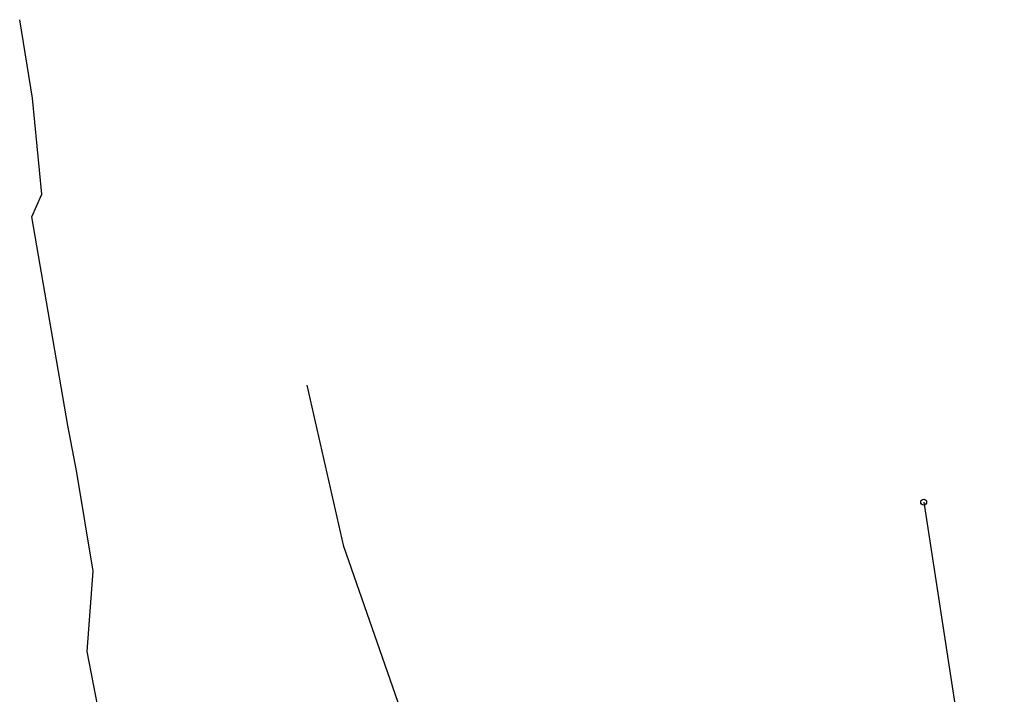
# Model space of a CAD drawing. Extents: x 7582895 to 7584772, y 6020395 to 6021139.
# Tile 37 of 49: x 7584319 to 7584402, y 6020752 to 6020808. Entities that reach past the tile are written whole.
import ezdxf

# ---------------------------------------------------------------- set-up
doc = ezdxf.new("R2010")
doc.units = 0
for name, pattern in [('4_SUKP', [0]), ('4_SUWP', [0]), ('GDE', [0])]:
    doc.linetypes.add(name, pattern=pattern)
doc.layers.get('0').update_dxf_attribs({"linetype": 'CONTINUOUS'})
for name, color, linetype in [('Dzialki', 7, 'GDE'), ('Punkty', 7, 'CONTINUOUS'), ('SUKP_L_0', 36, '4_SUKP'), ('SUWP_L_0', 5, '4_SUWP')]:
    doc.layers.add(name, color=color, linetype=linetype)

# ---------------------------------------------------------------- blocks, each defined once
blk = doc.blocks.new('GRT')
at = {"linetype": 'CONTINUOUS'}
blk.add_circle((0, 0), 0.25, dxfattribs=at)

msp = doc.modelspace()

# ---------------------------------------------------------------- linework, layer by layer
at = {"layer": 'Dzialki'}
msp.add_line((7584395, 6020767.95), (7584401.75, 6020724.23), dxfattribs=at)
at = {"layer": 'SUKP_L_0', "linetype": '4_SUKP'}
for p, q in [((7584346.45, 6020764.23), (7584343.4, 6020777.75)), ((7584356.92, 6020734.26), (7584346.45, 6020764.23))]:
    msp.add_line(p, q, dxfattribs=at)
at = {"layer": 'SUWP_L_0', "linetype": '4_SUWP'}
for p, q in [((7584320.41, 6020801.77), (7584319.33, 6020808.35)), ((7584321.19, 6020793.75), (7584320.41, 6020801.77)), ((7584320.36, 6020791.85), (7584321.19, 6020793.75)), ((7584323.36, 6020774.37), (7584320.36, 6020791.85)), ((7584324.11, 6020770.42), (7584323.36, 6020774.37)), ((7584325.48, 6020762.18), (7584324.11, 6020770.42)), ((7584324.99, 6020755.45), (7584325.48, 6020762.18)), ((7584332.26, 6020717.42), (7584324.99, 6020755.45))]:
    msp.add_line(p, q, dxfattribs=at)

# ---------------------------------------------------------------- block references
at = {"layer": 'Punkty'}
msp.add_blockref('GRT', (7584395, 6020767.95), dxfattribs=at)

doc.saveas('drawing.dxf')
